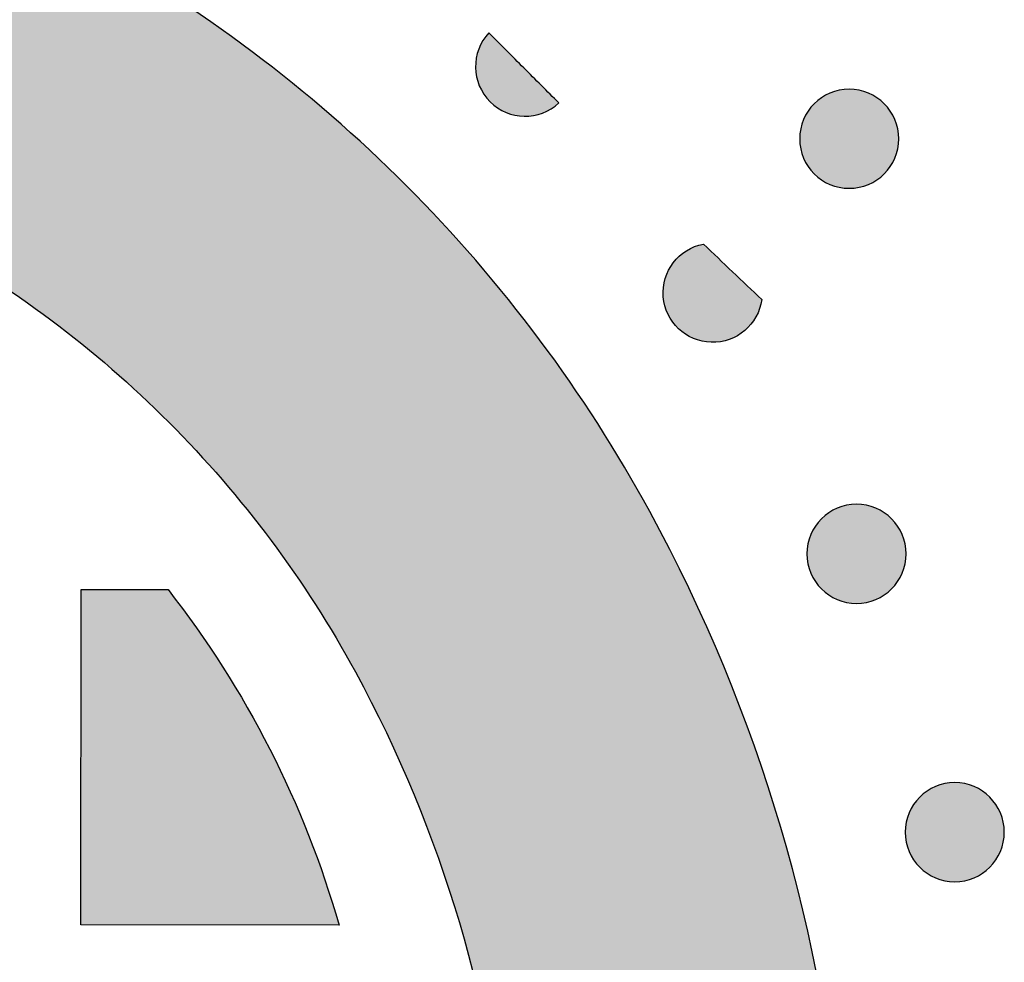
# Model space of a CAD drawing. Header units: millimetres. Extents: x -3873 to -97, y 912 to 4165.
# Tile 38 of 256: x -3629 to -3594, y 1143 to 1176. Entities that reach past the tile are written whole.
import ezdxf

# ---------------------------------------------------------------- set-up
doc = ezdxf.new("R2010")
doc.units = ezdxf.units.MM
doc.layers.add('pattern', color=7, linetype='Continuous', true_color=0x000000)

msp = doc.modelspace()

# ---------------------------------------------------------------- hatches: boundary and pattern name
at = {"layer": 'pattern'}
for points in [[(-3623.876, 1162.045), (-3623.388, 1161.547), (-3622.908, 1161.04), (-3622.437, 1160.524), (-3621.975, 1159.999), (-3621.521, 1159.466), (-3621.078, 1158.924), (-3620.644, 1158.374), (-3620.219, 1157.817), (-3619.805, 1157.252), (-3619.401, 1156.68), (-3619.007, 1156.101), (-3618.624, 1155.515), (-3618.252, 1154.923), (-3617.891, 1154.325), (-3617.541, 1153.721), (-3617.201, 1153.112), (-3616.637, 1152.043), (-3616.099, 1150.956), (-3615.589, 1149.853), (-3615.108, 1148.736), (-3614.655, 1147.604), (-3614.233, 1146.46), (-3613.84, 1145.304), (-3613.478, 1144.137), (-3613.147, 1142.962), (-3612.848, 1141.778), (-3612.58, 1140.588), (-3612.344, 1139.392), (-3612.14, 1138.193), (-3611.968, 1136.99), (-3611.828, 1135.786), (-3611.72, 1134.581), (-3611.635, 1133.328), (-3611.574, 1132.072), (-3611.536, 1130.814), (-3611.521, 1129.554), (-3611.529, 1128.294), (-3611.561, 1127.033), (-3611.615, 1125.772), (-3611.694, 1124.513), (-3611.795, 1123.255), (-3611.92, 1121.999), (-3612.067, 1120.747), (-3612.238, 1119.498), (-3612.432, 1118.253), (-3612.648, 1117.013), (-3612.887, 1115.778), (-3613.148, 1114.55), (-3613.918, 1111.304), (-3614.782, 1108.078), (-3615.739, 1104.875), (-3616.788, 1101.7), (-3617.927, 1098.556), (-3619.155, 1095.447), (-3620.471, 1092.378), (-3621.872, 1089.35), (-3606.127, 1095.861), (-3604.758, 1099.822), (-3603.518, 1103.827), (-3602.41, 1107.871), (-3601.434, 1111.946), (-3601.127, 1113.39), (-3600.846, 1114.842), (-3600.592, 1116.299), (-3600.364, 1117.763), (-3600.163, 1119.231), (-3599.99, 1120.704), (-3599.843, 1122.18), (-3599.724, 1123.659), (-3599.632, 1125.14), (-3599.568, 1126.622), (-3599.531, 1128.104), (-3599.521, 1129.587), (-3599.538, 1131.068), (-3599.583, 1132.547), (-3599.655, 1134.023), (-3599.754, 1135.497), (-3599.891, 1137.015), (-3600.067, 1138.533), (-3600.284, 1140.049), (-3600.541, 1141.561), (-3600.839, 1143.068), (-3601.176, 1144.568), (-3601.554, 1146.06), (-3601.971, 1147.542), (-3602.427, 1149.012), (-3602.922, 1150.469), (-3603.455, 1151.911), (-3604.025, 1153.338), (-3604.632, 1154.746), (-3605.275, 1156.136), (-3605.953, 1157.506), (-3606.664, 1158.854), (-3607.107, 1159.65), (-3607.565, 1160.439), (-3608.037, 1161.22), (-3608.523, 1161.993), (-3609.023, 1162.758), (-3609.538, 1163.515), (-3610.065, 1164.262), (-3610.607, 1165), (-3611.161, 1165.728), (-3611.728, 1166.446), (-3612.308, 1167.153), (-3612.899, 1167.85), (-3613.503, 1168.536), (-3614.119, 1169.21), (-3614.746, 1169.872), (-3615.383, 1170.523), (-3616.033, 1171.162), (-3616.694, 1171.79), (-3617.367, 1172.406), (-3618.052, 1173.011), (-3618.747, 1173.604), (-3619.454, 1174.185), (-3620.171, 1174.754), (-3620.898, 1175.309), (-3621.635, 1175.852), (-3622.381, 1176.381), (-3623.137, 1176.896), (-3623.901, 1177.398), (-3624.673, 1177.885), (-3625.454, 1178.359), (-3626.242, 1178.818), (-3627.037, 1179.262), (-3628.384, 1179.976), (-3629.752, 1180.656), (-3631.141, 1181.301), (-3632.549, 1181.911), (-3633.974, 1182.484), (-3635.416, 1183.019), (-3636.872, 1183.516), (-3638.341, 1183.975), (-3639.822, 1184.395), (-3641.313, 1184.775), (-3642.813, 1185.115), (-3644.319, 1185.415), (-3645.831, 1185.675), (-3647.347, 1185.895), (-3648.864, 1186.074), (-3650.382, 1186.213), (-3651.855, 1186.314), (-3653.332, 1186.389), (-3654.811, 1186.436), (-3656.292, 1186.457), (-3657.774, 1186.449), (-3659.256, 1186.415), (-3660.739, 1186.353), (-3662.22, 1186.264), (-3663.699, 1186.147), (-3665.175, 1186.003), (-3666.648, 1185.832), (-3668.117, 1185.634), (-3669.581, 1185.409), (-3671.039, 1185.157), (-3672.491, 1184.879), (-3673.936, 1184.574), (-3678.013, 1183.605), (-3682.058, 1182.504), (-3686.065, 1181.271), (-3690.028, 1179.909), (-3696.567, 1164.176), (-3693.537, 1165.572), (-3690.465, 1166.882), (-3687.354, 1168.105), (-3684.208, 1169.238), (-3681.031, 1170.281), (-3677.827, 1171.233), (-3674.599, 1172.091), (-3671.352, 1172.856), (-3670.123, 1173.115), (-3668.888, 1173.351), (-3667.648, 1173.566), (-3666.403, 1173.757), (-3665.154, 1173.926), (-3663.901, 1174.071), (-3662.645, 1174.193), (-3661.387, 1174.293), (-3660.127, 1174.369), (-3658.866, 1174.421), (-3657.605, 1174.451), (-3656.345, 1174.457), (-3655.085, 1174.439), (-3653.827, 1174.399), (-3652.571, 1174.336), (-3651.318, 1174.249), (-3650.114, 1174.139), (-3648.91, 1173.997), (-3647.708, 1173.823), (-3646.508, 1173.617), (-3645.313, 1173.378), (-3644.123, 1173.109), (-3642.94, 1172.807), (-3641.765, 1172.474), (-3640.6, 1172.11), (-3639.444, 1171.715), (-3638.301, 1171.291), (-3637.17, 1170.836), (-3636.053, 1170.353), (-3634.951, 1169.841), (-3633.866, 1169.301), (-3632.797, 1168.735), (-3632.188, 1168.395), (-3631.585, 1168.043), (-3630.988, 1167.681), (-3630.396, 1167.308), (-3629.811, 1166.924), (-3629.233, 1166.529), (-3628.661, 1166.124), (-3628.097, 1165.709), (-3627.541, 1165.284), (-3626.992, 1164.849), (-3626.451, 1164.404), (-3625.919, 1163.95), (-3625.395, 1163.487), (-3624.879, 1163.015), (-3624.373, 1162.534)], [(-3612.38, 1173.521), (-3612.353, 1173.494), (-3612.324, 1173.467), (-3612.295, 1173.441), (-3612.265, 1173.415), (-3612.234, 1173.389), (-3612.202, 1173.365), (-3612.169, 1173.34), (-3612.136, 1173.317), (-3612.102, 1173.294), (-3612.067, 1173.271), (-3612.032, 1173.249), (-3611.995, 1173.228), (-3611.958, 1173.208), (-3611.92, 1173.188), (-3611.882, 1173.17), (-3611.843, 1173.152), (-3611.803, 1173.135), (-3611.763, 1173.119), (-3611.722, 1173.104), (-3611.681, 1173.089), (-3611.639, 1173.076), (-3611.597, 1173.064), (-3611.554, 1173.053), (-3611.511, 1173.043), (-3611.467, 1173.033), (-3611.424, 1173.025), (-3611.379, 1173.018), (-3611.335, 1173.013), (-3611.291, 1173.008), (-3611.246, 1173.004), (-3611.201, 1173.002), (-3611.157, 1173), (-3611.112, 1173), (-3611.067, 1173.001), (-3611.022, 1173.003), (-3610.978, 1173.006), (-3610.933, 1173.01), (-3610.889, 1173.016), (-3610.845, 1173.022), (-3610.801, 1173.03), (-3610.758, 1173.038), (-3610.714, 1173.048), (-3610.672, 1173.059), (-3610.629, 1173.07), (-3610.588, 1173.083), (-3610.546, 1173.097), (-3610.505, 1173.111), (-3610.465, 1173.127), (-3610.426, 1173.143), (-3610.386, 1173.161), (-3610.348, 1173.179), (-3610.31, 1173.198), (-3610.273, 1173.218), (-3610.237, 1173.238), (-3610.201, 1173.259), (-3610.166, 1173.281), (-3610.132, 1173.304), (-3610.099, 1173.327), (-3610.066, 1173.35), (-3610.034, 1173.375), (-3610.003, 1173.399), (-3609.973, 1173.425), (-3609.944, 1173.45), (-3609.915, 1173.476), (-3611.17, 1174.729), (-3612.42, 1175.986), (-3612.446, 1175.957), (-3612.472, 1175.928), (-3612.497, 1175.898), (-3612.522, 1175.867), (-3612.546, 1175.835), (-3612.57, 1175.802), (-3612.593, 1175.769), (-3612.616, 1175.735), (-3612.638, 1175.7), (-3612.659, 1175.664), (-3612.68, 1175.628), (-3612.699, 1175.591), (-3612.718, 1175.553), (-3612.737, 1175.515), (-3612.754, 1175.476), (-3612.77, 1175.436), (-3612.786, 1175.396), (-3612.801, 1175.355), (-3612.815, 1175.314), (-3612.827, 1175.272), (-3612.839, 1175.23), (-3612.85, 1175.187), (-3612.86, 1175.144), (-3612.868, 1175.101), (-3612.876, 1175.057), (-3612.883, 1175.013), (-3612.888, 1174.969), (-3612.892, 1174.924), (-3612.896, 1174.879), (-3612.898, 1174.835), (-3612.899, 1174.79), (-3612.898, 1174.745), (-3612.897, 1174.7), (-3612.895, 1174.656), (-3612.891, 1174.611), (-3612.886, 1174.567), (-3612.881, 1174.522), (-3612.874, 1174.478), (-3612.866, 1174.434), (-3612.857, 1174.391), (-3612.847, 1174.348), (-3612.836, 1174.305), (-3612.823, 1174.263), (-3612.81, 1174.221), (-3612.796, 1174.179), (-3612.781, 1174.139), (-3612.765, 1174.098), (-3612.748, 1174.059), (-3612.73, 1174.019), (-3612.712, 1173.981), (-3612.692, 1173.943), (-3612.672, 1173.906), (-3612.651, 1173.87), (-3612.629, 1173.834), (-3612.607, 1173.799), (-3612.584, 1173.765), (-3612.56, 1173.732), (-3612.536, 1173.699), (-3612.511, 1173.667), (-3612.486, 1173.636), (-3612.46, 1173.606), (-3612.434, 1173.577), (-3612.407, 1173.548)], [(-3598.269, 1170.938), (-3598.297, 1170.911), (-3598.326, 1170.884), (-3598.356, 1170.857), (-3598.387, 1170.831), (-3598.418, 1170.805), (-3598.451, 1170.78), (-3598.484, 1170.755), (-3598.518, 1170.731), (-3598.553, 1170.708), (-3598.589, 1170.685), (-3598.625, 1170.663), (-3598.663, 1170.642), (-3598.701, 1170.621), (-3598.739, 1170.602), (-3598.779, 1170.583), (-3598.819, 1170.565), (-3598.86, 1170.548), (-3598.901, 1170.532), (-3598.943, 1170.517), (-3598.986, 1170.503), (-3599.029, 1170.49), (-3599.072, 1170.478), (-3599.116, 1170.467), (-3599.16, 1170.457), (-3599.205, 1170.448), (-3599.25, 1170.441), (-3599.295, 1170.434), (-3599.341, 1170.429), (-3599.386, 1170.425), (-3599.432, 1170.422), (-3599.478, 1170.42), (-3599.524, 1170.42), (-3599.57, 1170.42), (-3599.616, 1170.422), (-3599.661, 1170.425), (-3599.707, 1170.429), (-3599.753, 1170.435), (-3599.798, 1170.441), (-3599.843, 1170.449), (-3599.887, 1170.458), (-3599.932, 1170.468), (-3599.976, 1170.479), (-3600.019, 1170.491), (-3600.062, 1170.504), (-3600.104, 1170.518), (-3600.146, 1170.533), (-3600.188, 1170.549), (-3600.228, 1170.566), (-3600.268, 1170.584), (-3600.308, 1170.603), (-3600.347, 1170.623), (-3600.385, 1170.643), (-3600.422, 1170.665), (-3600.458, 1170.687), (-3600.494, 1170.71), (-3600.529, 1170.733), (-3600.563, 1170.757), (-3600.596, 1170.782), (-3600.629, 1170.807), (-3600.66, 1170.833), (-3600.691, 1170.859), (-3600.721, 1170.886), (-3600.75, 1170.913), (-3600.778, 1170.941), (-3600.806, 1170.969), (-3600.833, 1170.998), (-3600.859, 1171.028), (-3600.886, 1171.058), (-3600.911, 1171.09), (-3600.936, 1171.123), (-3600.961, 1171.156), (-3600.985, 1171.19), (-3601.008, 1171.225), (-3601.031, 1171.261), (-3601.053, 1171.297), (-3601.074, 1171.334), (-3601.095, 1171.372), (-3601.115, 1171.411), (-3601.133, 1171.451), (-3601.151, 1171.491), (-3601.168, 1171.532), (-3601.184, 1171.573), (-3601.199, 1171.615), (-3601.213, 1171.657), (-3601.226, 1171.7), (-3601.238, 1171.744), (-3601.249, 1171.788), (-3601.259, 1171.832), (-3601.268, 1171.877), (-3601.276, 1171.922), (-3601.282, 1171.967), (-3601.287, 1172.012), (-3601.291, 1172.058), (-3601.294, 1172.104), (-3601.296, 1172.15), (-3601.297, 1172.196), (-3601.296, 1172.242), (-3601.294, 1172.287), (-3601.291, 1172.333), (-3601.287, 1172.379), (-3601.282, 1172.424), (-3601.275, 1172.47), (-3601.267, 1172.514), (-3601.259, 1172.559), (-3601.249, 1172.603), (-3601.238, 1172.647), (-3601.226, 1172.691), (-3601.213, 1172.734), (-3601.198, 1172.776), (-3601.183, 1172.818), (-3601.167, 1172.859), (-3601.15, 1172.9), (-3601.132, 1172.94), (-3601.113, 1172.98), (-3601.093, 1173.018), (-3601.073, 1173.056), (-3601.052, 1173.094), (-3601.03, 1173.13), (-3601.007, 1173.166), (-3600.983, 1173.201), (-3600.959, 1173.235), (-3600.935, 1173.268), (-3600.909, 1173.3), (-3600.884, 1173.332), (-3600.857, 1173.363), (-3600.831, 1173.393), (-3600.803, 1173.422), (-3600.776, 1173.45), (-3600.748, 1173.477), (-3600.719, 1173.504), (-3600.689, 1173.531), (-3600.658, 1173.557), (-3600.626, 1173.583), (-3600.594, 1173.608), (-3600.561, 1173.633), (-3600.526, 1173.657), (-3600.491, 1173.68), (-3600.456, 1173.703), (-3600.419, 1173.725), (-3600.382, 1173.746), (-3600.344, 1173.767), (-3600.305, 1173.786), (-3600.266, 1173.805), (-3600.226, 1173.823), (-3600.185, 1173.84), (-3600.143, 1173.856), (-3600.102, 1173.871), (-3600.059, 1173.885), (-3600.016, 1173.898), (-3599.973, 1173.91), (-3599.929, 1173.921), (-3599.884, 1173.931), (-3599.84, 1173.94), (-3599.795, 1173.947), (-3599.749, 1173.954), (-3599.704, 1173.959), (-3599.658, 1173.963), (-3599.613, 1173.966), (-3599.567, 1173.968), (-3599.521, 1173.968), (-3599.475, 1173.968), (-3599.429, 1173.966), (-3599.383, 1173.963), (-3599.337, 1173.959), (-3599.292, 1173.953), (-3599.247, 1173.947), (-3599.202, 1173.939), (-3599.157, 1173.93), (-3599.113, 1173.92), (-3599.069, 1173.909), (-3599.026, 1173.897), (-3598.983, 1173.884), (-3598.94, 1173.87), (-3598.898, 1173.855), (-3598.857, 1173.839), (-3598.816, 1173.822), (-3598.776, 1173.804), (-3598.737, 1173.785), (-3598.698, 1173.765), (-3598.66, 1173.745), (-3598.623, 1173.723), (-3598.586, 1173.701), (-3598.551, 1173.679), (-3598.516, 1173.655), (-3598.482, 1173.631), (-3598.448, 1173.606), (-3598.416, 1173.581), (-3598.384, 1173.555), (-3598.354, 1173.529), (-3598.324, 1173.502), (-3598.295, 1173.475), (-3598.267, 1173.448), (-3598.239, 1173.419), (-3598.212, 1173.39), (-3598.185, 1173.36), (-3598.159, 1173.33), (-3598.133, 1173.298), (-3598.108, 1173.266), (-3598.083, 1173.232), (-3598.059, 1173.198), (-3598.036, 1173.163), (-3598.013, 1173.127), (-3597.991, 1173.091), (-3597.97, 1173.054), (-3597.95, 1173.016), (-3597.93, 1172.977), (-3597.911, 1172.937), (-3597.893, 1172.897), (-3597.876, 1172.857), (-3597.86, 1172.815), (-3597.845, 1172.773), (-3597.831, 1172.731), (-3597.818, 1172.688), (-3597.806, 1172.644), (-3597.795, 1172.6), (-3597.785, 1172.556), (-3597.777, 1172.511), (-3597.769, 1172.466), (-3597.763, 1172.421), (-3597.757, 1172.376), (-3597.753, 1172.33), (-3597.75, 1172.284), (-3597.749, 1172.238), (-3597.748, 1172.192), (-3597.749, 1172.147), (-3597.75, 1172.101), (-3597.753, 1172.055), (-3597.758, 1172.009), (-3597.763, 1171.964), (-3597.769, 1171.919), (-3597.777, 1171.874), (-3597.786, 1171.829), (-3597.796, 1171.785), (-3597.807, 1171.741), (-3597.819, 1171.697), (-3597.832, 1171.654), (-3597.846, 1171.612), (-3597.861, 1171.57), (-3597.877, 1171.529), (-3597.895, 1171.488), (-3597.913, 1171.448), (-3597.931, 1171.408), (-3597.951, 1171.37), (-3597.972, 1171.332), (-3597.993, 1171.294), (-3598.015, 1171.258), (-3598.038, 1171.222), (-3598.061, 1171.187), (-3598.085, 1171.153), (-3598.11, 1171.12), (-3598.135, 1171.088), (-3598.161, 1171.056), (-3598.187, 1171.025), (-3598.214, 1170.995), (-3598.241, 1170.966)], [(-3602.651, 1166.438), (-3602.66, 1166.381), (-3602.671, 1166.323), (-3602.684, 1166.266), (-3602.699, 1166.208), (-3602.716, 1166.151), (-3602.735, 1166.093), (-3602.756, 1166.037), (-3602.779, 1165.98), (-3602.804, 1165.924), (-3602.832, 1165.869), (-3602.861, 1165.815), (-3602.876, 1165.788), (-3602.892, 1165.761), (-3602.909, 1165.735), (-3602.925, 1165.709), (-3602.943, 1165.683), (-3602.96, 1165.657), (-3602.979, 1165.632), (-3602.997, 1165.607), (-3603.016, 1165.582), (-3603.036, 1165.558), (-3603.056, 1165.534), (-3603.076, 1165.51), (-3603.097, 1165.487), (-3603.118, 1165.464), (-3603.14, 1165.442), (-3603.162, 1165.42), (-3603.184, 1165.398), (-3603.207, 1165.377), (-3603.23, 1165.356), (-3603.253, 1165.336), (-3603.301, 1165.296), (-3603.35, 1165.259), (-3603.399, 1165.223), (-3603.45, 1165.189), (-3603.502, 1165.157), (-3603.554, 1165.127), (-3603.607, 1165.099), (-3603.661, 1165.073), (-3603.715, 1165.049), (-3603.769, 1165.027), (-3603.823, 1165.007), (-3603.878, 1164.989), (-3603.935, 1164.972), (-3603.992, 1164.958), (-3604.05, 1164.945), (-3604.109, 1164.933), (-3604.168, 1164.924), (-3604.229, 1164.917), (-3604.289, 1164.912), (-3604.351, 1164.909), (-3604.412, 1164.908), (-3604.474, 1164.909), (-3604.505, 1164.91), (-3604.536, 1164.912), (-3604.567, 1164.915), (-3604.598, 1164.918), (-3604.629, 1164.922), (-3604.66, 1164.926), (-3604.69, 1164.93), (-3604.721, 1164.936), (-3604.752, 1164.941), (-3604.782, 1164.948), (-3604.813, 1164.954), (-3604.843, 1164.962), (-3604.873, 1164.97), (-3604.903, 1164.978), (-3604.933, 1164.987), (-3604.963, 1164.997), (-3604.992, 1165.007), (-3605.021, 1165.017), (-3605.05, 1165.028), (-3605.079, 1165.039), (-3605.136, 1165.064), (-3605.192, 1165.09), (-3605.246, 1165.118), (-3605.3, 1165.148), (-3605.352, 1165.179), (-3605.402, 1165.212), (-3605.451, 1165.246), (-3605.499, 1165.282), (-3605.545, 1165.319), (-3605.589, 1165.357), (-3605.632, 1165.397), (-3605.673, 1165.437), (-3605.714, 1165.48), (-3605.753, 1165.524), (-3605.791, 1165.57), (-3605.828, 1165.617), (-3605.863, 1165.666), (-3605.897, 1165.716), (-3605.929, 1165.768), (-3605.96, 1165.821), (-3605.989, 1165.875), (-3606.016, 1165.931), (-3606.029, 1165.959), (-3606.041, 1165.988), (-3606.053, 1166.016), (-3606.065, 1166.045), (-3606.076, 1166.074), (-3606.086, 1166.104), (-3606.096, 1166.133), (-3606.105, 1166.163), (-3606.114, 1166.193), (-3606.123, 1166.223), (-3606.13, 1166.253), (-3606.138, 1166.283), (-3606.144, 1166.314), (-3606.151, 1166.344), (-3606.156, 1166.375), (-3606.161, 1166.406), (-3606.166, 1166.436), (-3606.17, 1166.467), (-3606.173, 1166.498), (-3606.176, 1166.529), (-3606.181, 1166.591), (-3606.183, 1166.652), (-3606.183, 1166.713), (-3606.181, 1166.774), (-3606.176, 1166.835), (-3606.17, 1166.895), (-3606.162, 1166.954), (-3606.152, 1167.013), (-3606.14, 1167.071), (-3606.126, 1167.128), (-3606.111, 1167.184), (-3606.093, 1167.239), (-3606.074, 1167.294), (-3606.053, 1167.349), (-3606.029, 1167.404), (-3606.004, 1167.459), (-3605.977, 1167.512), (-3605.948, 1167.565), (-3605.916, 1167.618), (-3605.883, 1167.669), (-3605.848, 1167.72), (-3605.811, 1167.769), (-3605.792, 1167.794), (-3605.772, 1167.818), (-3605.752, 1167.841), (-3605.731, 1167.865), (-3605.71, 1167.888), (-3605.689, 1167.91), (-3605.667, 1167.933), (-3605.645, 1167.955), (-3605.623, 1167.976), (-3605.6, 1167.997), (-3605.576, 1168.018), (-3605.553, 1168.038), (-3605.529, 1168.058), (-3605.504, 1168.078), (-3605.48, 1168.097), (-3605.455, 1168.115), (-3605.429, 1168.133), (-3605.404, 1168.151), (-3605.378, 1168.168), (-3605.352, 1168.185), (-3605.299, 1168.217), (-3605.245, 1168.247), (-3605.191, 1168.275), (-3605.136, 1168.301), (-3605.08, 1168.325), (-3605.024, 1168.347), (-3604.967, 1168.366), (-3604.91, 1168.384), (-3604.853, 1168.4), (-3604.796, 1168.414), (-3604.739, 1168.425)], [(-3598.006, 1156.08), (-3598.034, 1156.053), (-3598.064, 1156.026), (-3598.093, 1155.999), (-3598.124, 1155.973), (-3598.156, 1155.947), (-3598.188, 1155.922), (-3598.222, 1155.897), (-3598.256, 1155.873), (-3598.291, 1155.85), (-3598.326, 1155.827), (-3598.363, 1155.805), (-3598.4, 1155.784), (-3598.438, 1155.764), (-3598.477, 1155.744), (-3598.516, 1155.725), (-3598.557, 1155.707), (-3598.597, 1155.69), (-3598.639, 1155.674), (-3598.681, 1155.659), (-3598.723, 1155.645), (-3598.766, 1155.632), (-3598.81, 1155.62), (-3598.853, 1155.609), (-3598.898, 1155.599), (-3598.942, 1155.591), (-3598.987, 1155.583), (-3599.033, 1155.577), (-3599.078, 1155.571), (-3599.124, 1155.567), (-3599.17, 1155.564), (-3599.215, 1155.562), (-3599.261, 1155.562), (-3599.307, 1155.563), (-3599.353, 1155.564), (-3599.399, 1155.567), (-3599.445, 1155.572), (-3599.49, 1155.577), (-3599.535, 1155.583), (-3599.58, 1155.591), (-3599.625, 1155.6), (-3599.669, 1155.61), (-3599.713, 1155.621), (-3599.757, 1155.633), (-3599.8, 1155.646), (-3599.842, 1155.66), (-3599.884, 1155.675), (-3599.925, 1155.691), (-3599.966, 1155.708), (-3600.006, 1155.726), (-3600.045, 1155.745), (-3600.084, 1155.765), (-3600.122, 1155.786), (-3600.159, 1155.807), (-3600.196, 1155.829), (-3600.232, 1155.852), (-3600.266, 1155.875), (-3600.301, 1155.899), (-3600.334, 1155.924), (-3600.366, 1155.949), (-3600.398, 1155.975), (-3600.429, 1156.001), (-3600.458, 1156.028), (-3600.487, 1156.055), (-3600.516, 1156.083), (-3600.543, 1156.111), (-3600.57, 1156.14), (-3600.597, 1156.17), (-3600.623, 1156.201), (-3600.649, 1156.232), (-3600.674, 1156.265), (-3600.699, 1156.298), (-3600.723, 1156.332), (-3600.746, 1156.367), (-3600.769, 1156.403), (-3600.791, 1156.439), (-3600.812, 1156.477), (-3600.832, 1156.515), (-3600.852, 1156.553), (-3600.871, 1156.593), (-3600.889, 1156.633), (-3600.906, 1156.674), (-3600.922, 1156.715), (-3600.937, 1156.757), (-3600.951, 1156.799), (-3600.964, 1156.842), (-3600.976, 1156.886), (-3600.987, 1156.93), (-3600.997, 1156.974), (-3601.006, 1157.019), (-3601.013, 1157.064), (-3601.02, 1157.109), (-3601.025, 1157.154), (-3601.029, 1157.2), (-3601.032, 1157.246), (-3601.034, 1157.292), (-3601.034, 1157.338), (-3601.034, 1157.384), (-3601.032, 1157.43), (-3601.029, 1157.475), (-3601.024, 1157.521), (-3601.019, 1157.566), (-3601.013, 1157.612), (-3601.005, 1157.657), (-3600.996, 1157.701), (-3600.986, 1157.746), (-3600.975, 1157.789), (-3600.963, 1157.833), (-3600.95, 1157.876), (-3600.936, 1157.918), (-3600.921, 1157.96), (-3600.905, 1158.002), (-3600.888, 1158.042), (-3600.87, 1158.082), (-3600.851, 1158.122), (-3600.831, 1158.161), (-3600.81, 1158.199), (-3600.789, 1158.236), (-3600.767, 1158.272), (-3600.744, 1158.308), (-3600.721, 1158.343), (-3600.697, 1158.377), (-3600.672, 1158.41), (-3600.647, 1158.443), (-3600.621, 1158.474), (-3600.595, 1158.505), (-3600.568, 1158.535), (-3600.541, 1158.564), (-3600.513, 1158.592), (-3600.485, 1158.619), (-3600.456, 1158.647), (-3600.426, 1158.673), (-3600.395, 1158.699), (-3600.364, 1158.725), (-3600.331, 1158.75), (-3600.298, 1158.775), (-3600.264, 1158.799), (-3600.229, 1158.822), (-3600.193, 1158.845), (-3600.157, 1158.867), (-3600.119, 1158.888), (-3600.081, 1158.909), (-3600.043, 1158.928), (-3600.003, 1158.947), (-3599.963, 1158.965), (-3599.922, 1158.982), (-3599.881, 1158.998), (-3599.839, 1159.013), (-3599.797, 1159.027), (-3599.754, 1159.04), (-3599.71, 1159.052), (-3599.666, 1159.063), (-3599.622, 1159.073), (-3599.577, 1159.082), (-3599.532, 1159.089), (-3599.487, 1159.096), (-3599.442, 1159.101), (-3599.396, 1159.105), (-3599.35, 1159.108), (-3599.304, 1159.11), (-3599.258, 1159.111), (-3599.212, 1159.11), (-3599.166, 1159.108), (-3599.121, 1159.105), (-3599.075, 1159.101), (-3599.03, 1159.095), (-3598.984, 1159.089), (-3598.939, 1159.081), (-3598.895, 1159.073), (-3598.85, 1159.063), (-3598.807, 1159.052), (-3598.763, 1159.04), (-3598.72, 1159.026), (-3598.678, 1159.012), (-3598.636, 1158.997), (-3598.594, 1158.981), (-3598.554, 1158.964), (-3598.514, 1158.946), (-3598.474, 1158.927), (-3598.436, 1158.907), (-3598.398, 1158.887), (-3598.36, 1158.866), (-3598.324, 1158.843), (-3598.288, 1158.821), (-3598.253, 1158.797), (-3598.219, 1158.773), (-3598.186, 1158.749), (-3598.153, 1158.723), (-3598.122, 1158.697), (-3598.091, 1158.671), (-3598.061, 1158.644), (-3598.032, 1158.617), (-3598.004, 1158.59), (-3597.977, 1158.562), (-3597.949, 1158.533), (-3597.923, 1158.503), (-3597.897, 1158.472), (-3597.871, 1158.44), (-3597.846, 1158.408), (-3597.821, 1158.374), (-3597.797, 1158.34), (-3597.774, 1158.305), (-3597.751, 1158.27), (-3597.729, 1158.233), (-3597.708, 1158.196), (-3597.687, 1158.158), (-3597.668, 1158.119), (-3597.649, 1158.08), (-3597.631, 1158.039), (-3597.614, 1157.999), (-3597.598, 1157.957), (-3597.583, 1157.915), (-3597.569, 1157.873), (-3597.556, 1157.83), (-3597.544, 1157.786), (-3597.533, 1157.743), (-3597.523, 1157.698), (-3597.514, 1157.654), (-3597.507, 1157.609), (-3597.5, 1157.563), (-3597.495, 1157.518), (-3597.491, 1157.472), (-3597.488, 1157.426), (-3597.486, 1157.381), (-3597.486, 1157.335), (-3597.486, 1157.289), (-3597.488, 1157.243), (-3597.491, 1157.197), (-3597.495, 1157.151), (-3597.501, 1157.106), (-3597.507, 1157.061), (-3597.515, 1157.016), (-3597.524, 1156.971), (-3597.533, 1156.927), (-3597.544, 1156.883), (-3597.556, 1156.839), (-3597.57, 1156.797), (-3597.584, 1156.754), (-3597.599, 1156.712), (-3597.615, 1156.671), (-3597.632, 1156.63), (-3597.65, 1156.59), (-3597.669, 1156.551), (-3597.689, 1156.512), (-3597.709, 1156.474), (-3597.73, 1156.437), (-3597.753, 1156.4), (-3597.775, 1156.364), (-3597.799, 1156.33), (-3597.823, 1156.295), (-3597.848, 1156.262), (-3597.873, 1156.23), (-3597.899, 1156.198), (-3597.925, 1156.167), (-3597.952, 1156.138), (-3597.979, 1156.109)], [(-3623.908, 1156.056), (-3623.396, 1155.386), (-3622.899, 1154.702), (-3622.418, 1154.006), (-3621.954, 1153.297), (-3621.506, 1152.576), (-3621.075, 1151.844), (-3620.662, 1151.102), (-3620.266, 1150.349), (-3619.889, 1149.587), (-3619.531, 1148.817), (-3619.191, 1148.038), (-3618.871, 1147.252), (-3618.57, 1146.46), (-3618.289, 1145.662), (-3618.027, 1144.858), (-3617.785, 1144.051), (-3627.027, 1144.059), (-3627.017, 1156.059)], [(-3594.491, 1146.118), (-3594.519, 1146.091), (-3594.548, 1146.064), (-3594.578, 1146.037), (-3594.609, 1146.011), (-3594.641, 1145.985), (-3594.673, 1145.96), (-3594.706, 1145.935), (-3594.74, 1145.911), (-3594.775, 1145.888), (-3594.811, 1145.865), (-3594.848, 1145.843), (-3594.885, 1145.822), (-3594.923, 1145.801), (-3594.962, 1145.782), (-3595.001, 1145.763), (-3595.041, 1145.745), (-3595.082, 1145.728), (-3595.123, 1145.712), (-3595.165, 1145.697), (-3595.208, 1145.683), (-3595.251, 1145.67), (-3595.294, 1145.658), (-3595.338, 1145.647), (-3595.382, 1145.637), (-3595.427, 1145.628), (-3595.472, 1145.621), (-3595.517, 1145.614), (-3595.563, 1145.609), (-3595.608, 1145.605), (-3595.654, 1145.602), (-3595.7, 1145.6), (-3595.746, 1145.6), (-3595.792, 1145.6), (-3595.838, 1145.602), (-3595.884, 1145.605), (-3595.929, 1145.609), (-3595.975, 1145.615), (-3596.02, 1145.621), (-3596.065, 1145.629), (-3596.11, 1145.638), (-3596.154, 1145.647), (-3596.198, 1145.658), (-3596.241, 1145.671), (-3596.284, 1145.684), (-3596.327, 1145.698), (-3596.369, 1145.713), (-3596.41, 1145.729), (-3596.451, 1145.746), (-3596.491, 1145.764), (-3596.53, 1145.783), (-3596.569, 1145.803), (-3596.607, 1145.823), (-3596.644, 1145.845), (-3596.681, 1145.867), (-3596.716, 1145.889), (-3596.751, 1145.913), (-3596.785, 1145.937), (-3596.819, 1145.962), (-3596.851, 1145.987), (-3596.883, 1146.013), (-3596.913, 1146.039), (-3596.943, 1146.066), (-3596.972, 1146.093), (-3597, 1146.12), (-3597.028, 1146.149), (-3597.055, 1146.178), (-3597.082, 1146.207), (-3597.108, 1146.238), (-3597.134, 1146.27), (-3597.159, 1146.302), (-3597.183, 1146.336), (-3597.207, 1146.37), (-3597.231, 1146.405), (-3597.253, 1146.44), (-3597.275, 1146.477), (-3597.297, 1146.514), (-3597.317, 1146.552), (-3597.337, 1146.591), (-3597.356, 1146.63), (-3597.373, 1146.671), (-3597.39, 1146.711), (-3597.407, 1146.753), (-3597.422, 1146.795), (-3597.436, 1146.837), (-3597.449, 1146.88), (-3597.461, 1146.924), (-3597.472, 1146.968), (-3597.481, 1147.012), (-3597.49, 1147.056), (-3597.498, 1147.101), (-3597.504, 1147.147), (-3597.509, 1147.192), (-3597.514, 1147.238), (-3597.517, 1147.284), (-3597.518, 1147.33), (-3597.519, 1147.375), (-3597.518, 1147.421), (-3597.516, 1147.467), (-3597.513, 1147.513), (-3597.509, 1147.559), (-3597.504, 1147.604), (-3597.497, 1147.649), (-3597.49, 1147.694), (-3597.481, 1147.739), (-3597.471, 1147.783), (-3597.46, 1147.827), (-3597.448, 1147.871), (-3597.435, 1147.914), (-3597.421, 1147.956), (-3597.405, 1147.998), (-3597.389, 1148.039), (-3597.372, 1148.08), (-3597.354, 1148.12), (-3597.335, 1148.16), (-3597.316, 1148.198), (-3597.295, 1148.236), (-3597.274, 1148.273), (-3597.252, 1148.31), (-3597.229, 1148.346), (-3597.206, 1148.381), (-3597.182, 1148.415), (-3597.157, 1148.448), (-3597.132, 1148.48), (-3597.106, 1148.512), (-3597.08, 1148.543), (-3597.053, 1148.572), (-3597.026, 1148.601), (-3596.998, 1148.63), (-3596.97, 1148.657), (-3596.941, 1148.684), (-3596.911, 1148.711), (-3596.88, 1148.737), (-3596.849, 1148.763), (-3596.816, 1148.788), (-3596.783, 1148.813), (-3596.749, 1148.837), (-3596.714, 1148.86), (-3596.678, 1148.883), (-3596.641, 1148.905), (-3596.604, 1148.926), (-3596.566, 1148.947), (-3596.527, 1148.966), (-3596.488, 1148.985), (-3596.448, 1149.003), (-3596.407, 1149.02), (-3596.366, 1149.036), (-3596.324, 1149.051), (-3596.281, 1149.065), (-3596.238, 1149.078), (-3596.195, 1149.09), (-3596.151, 1149.101), (-3596.107, 1149.111), (-3596.062, 1149.12), (-3596.017, 1149.127), (-3595.972, 1149.134), (-3595.926, 1149.139), (-3595.881, 1149.143), (-3595.835, 1149.146), (-3595.789, 1149.148), (-3595.743, 1149.148), (-3595.697, 1149.148), (-3595.651, 1149.146), (-3595.605, 1149.143), (-3595.56, 1149.139), (-3595.514, 1149.133), (-3595.469, 1149.127), (-3595.424, 1149.119), (-3595.379, 1149.11), (-3595.335, 1149.1), (-3595.291, 1149.089), (-3595.248, 1149.077), (-3595.205, 1149.064), (-3595.162, 1149.05), (-3595.12, 1149.035), (-3595.079, 1149.019), (-3595.038, 1149.002), (-3594.998, 1148.984), (-3594.959, 1148.965), (-3594.92, 1148.945), (-3594.882, 1148.925), (-3594.845, 1148.903), (-3594.808, 1148.881), (-3594.773, 1148.858), (-3594.738, 1148.835), (-3594.704, 1148.811), (-3594.671, 1148.786), (-3594.638, 1148.761), (-3594.607, 1148.735), (-3594.576, 1148.709), (-3594.546, 1148.682), (-3594.517, 1148.655), (-3594.489, 1148.627), (-3594.461, 1148.599), (-3594.434, 1148.57), (-3594.407, 1148.54), (-3594.381, 1148.51), (-3594.356, 1148.478), (-3594.33, 1148.445), (-3594.306, 1148.412), (-3594.282, 1148.378), (-3594.258, 1148.343), (-3594.236, 1148.307), (-3594.214, 1148.271), (-3594.192, 1148.234), (-3594.172, 1148.195), (-3594.152, 1148.157), (-3594.133, 1148.117), (-3594.116, 1148.077), (-3594.099, 1148.036), (-3594.082, 1147.995), (-3594.067, 1147.953), (-3594.053, 1147.911), (-3594.04, 1147.868), (-3594.028, 1147.824), (-3594.017, 1147.78), (-3594.008, 1147.736), (-3593.999, 1147.691), (-3593.991, 1147.646), (-3593.985, 1147.601), (-3593.98, 1147.556), (-3593.975, 1147.51), (-3593.973, 1147.464), (-3593.971, 1147.418), (-3593.97, 1147.372), (-3593.971, 1147.326), (-3593.973, 1147.281), (-3593.976, 1147.235), (-3593.98, 1147.189), (-3593.985, 1147.144), (-3593.992, 1147.098), (-3593.999, 1147.053), (-3594.008, 1147.009), (-3594.018, 1146.965), (-3594.029, 1146.921), (-3594.041, 1146.877), (-3594.054, 1146.834), (-3594.068, 1146.792), (-3594.084, 1146.75), (-3594.1, 1146.708), (-3594.117, 1146.668), (-3594.135, 1146.628), (-3594.154, 1146.588), (-3594.173, 1146.55), (-3594.194, 1146.512), (-3594.215, 1146.474), (-3594.237, 1146.438), (-3594.26, 1146.402), (-3594.283, 1146.367), (-3594.307, 1146.333), (-3594.332, 1146.3), (-3594.357, 1146.267), (-3594.383, 1146.236), (-3594.41, 1146.205), (-3594.436, 1146.175), (-3594.463, 1146.146)]]:
    msp.add_hatch(color=256, dxfattribs=at).paths.add_polyline_path(points, flags=0)

# ---------------------------------------------------------------- linework, layer by layer
msp.add_lwpolyline([(-3617.785, 1144.051), (-3627.027, 1144.059), (-3627.017, 1156.059), (-3623.908, 1156.056)], dxfattribs=at)
at = {"layer": 'pattern', "extrusion": (0, 0, -1)}
for centre in [(3599.522, 1172.194), (3599.26, 1157.336), (3595.745, 1147.374)]:
    msp.add_circle(centre, 1.774, dxfattribs=at)
at = {"layer": 'pattern'}
for centre, radius, start, end in [((-3651.601, 1134.368), 51.175, 44.9501, 61.3145), ((-3611.125, 1174.774), 1.774, 136.9162, 224.9501), ((-3611.125, 1174.774), 1.774, 224.9501, 312.984), ((-3651.601, 1134.368), 51.175, 28.5856, 44.9501), ((-3327.96, 1457.215), 400.008, 226.21646, 226.62934), ((-3657.659, 1131.067), 58.073, 4.37421, 28.58559)]:
    msp.add_arc(centre, radius, start, end, dxfattribs=at)
at = {"layer": 'pattern', "extrusion": (0, 0, -1)}
for centre, radius, start, end in [((3328.202, 1457.435), 399.992, 315.02647, 315.28044), ((3327.971, 1457.204), 399.992, 314.81942, 315.0734), ((3651.601, 1134.368), 39.175, 118.6854, 135.0499), ((3604.409, 1166.682), 1.774, 187.8979, 79.2563), ((3651.601, 1134.368), 39.175, 135.0499, 151.4144), ((3651.601, 1134.368), 35.175, 141.9338, 164.0221), ((3657.659, 1131.067), 46.073, 151.4144, 175.6258)]:
    msp.add_arc(centre, radius, start, end, dxfattribs=at)

doc.saveas('drawing.dxf')
